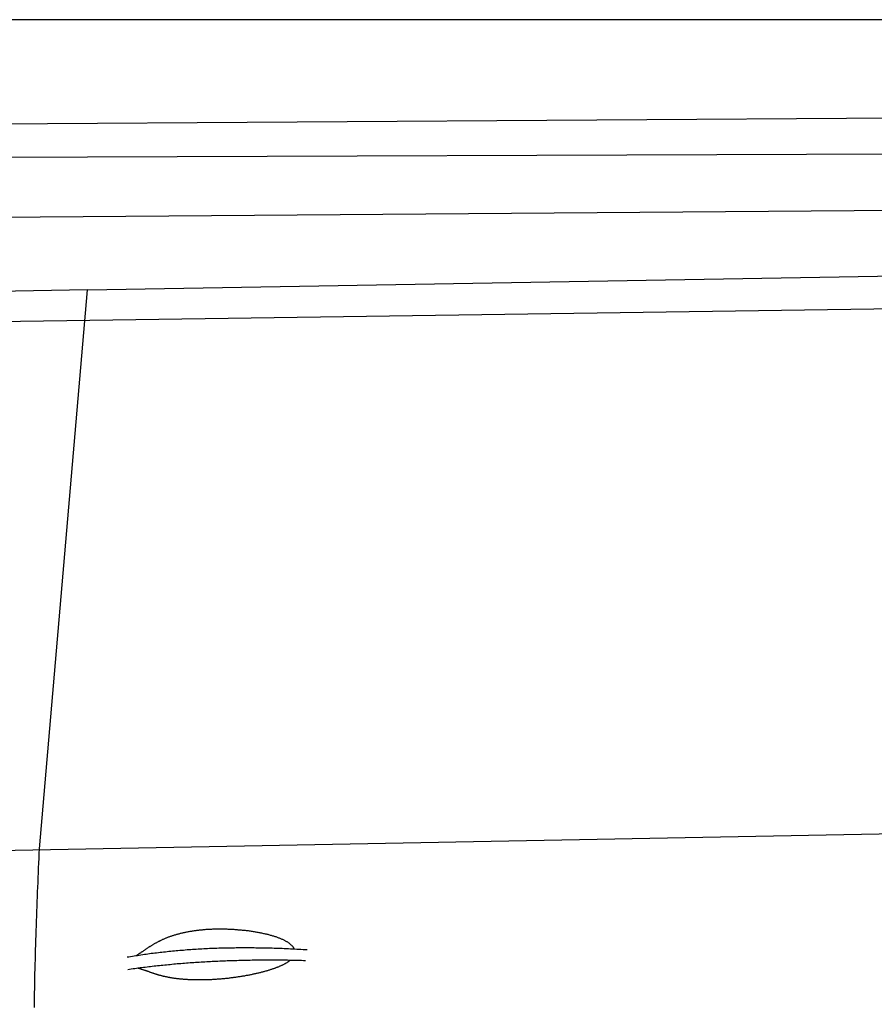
# Model space of a CAD drawing. Extents: x 1073 to 6773, y 5641 to 12616.
# Tile 48 of 69: x 3625 to 4585, y 11511 to 12616. Entities that reach past the tile are written whole.
import ezdxf

# ---------------------------------------------------------------- set-up
doc = ezdxf.new("R2010")
doc.units = 0
doc.layers.get('0').update_dxf_attribs({"linetype": 'CONTINUOUS'})
doc.layers.add('CAR', color=10, linetype='CONTINUOUS')

msp = doc.modelspace()

# ---------------------------------------------------------------- linework, layer by layer
msp.add_line((5822.8, 12615.9), (2672.8, 12615.9))
at = {"layer": 'CAR'}
for p, q in [((3346.9, 12497.3), (5548.1, 12511.9)), ((3310.5, 12460.8), (5737, 12469)), ((2849.5, 12388.5), (5748, 12411.1)), ((3701.1, 12312.6), (4744.3, 12330.7)), ((3701.1, 12312.6), (2929.9, 12298.2)), ((3647.3, 11685.5), (3701.1, 12312.6)), ((3572.3, 12276.7), (5355.3, 12302.4)), ((3545.3, 11682.6), (5607.2, 11720.9))]:
    msp.add_line(p, q, dxfattribs=at)
for points in [[(3641.7, 11507.3, 0), (3641.8, 11512.7, 0), (3641.8, 11518.1, 0), (3641.9, 11523.5, 0), (3642, 11528.9, 0), (3642.1, 11534.3, 0), (3642.2, 11539.7, 0), (3642.3, 11545.1, 0), (3642.5, 11550.5, 0), (3642.6, 11555.9, 0), (3642.7, 11561.3, 0), (3642.9, 11566.7, 0), (3643, 11572.1, 0), (3643.2, 11577.5, 0), (3643.3, 11582.9, 0), (3643.5, 11588.3, 0), (3643.7, 11593.7, 0), (3643.9, 11599.1, 0), (3644.1, 11604.5, 0), (3644.2, 11609.9, 0), (3644.4, 11615.3, 0), (3644.7, 11620.7, 0), (3644.9, 11626.1, 0), (3645.1, 11631.5, 0), (3645.3, 11636.9, 0), (3645.5, 11642.3, 0), (3645.7, 11647.7, 0), (3645.9, 11653.1, 0), (3646.2, 11658.5, 0), (3646.4, 11663.9, 0), (3646.6, 11669.3, 0), (3646.9, 11674.7, 0), (3647.1, 11680.1, 0), (3647.3, 11685.5, 0)], [(3756.3, 11565.7, 0), (3756.8, 11566, 0), (3757.3, 11566.4, 0), (3757.9, 11566.7, 0), (3758.4, 11567.1, 0), (3758.9, 11567.4, 0), (3759.4, 11567.8, 0), (3759.9, 11568.1, 0), (3760.4, 11568.5, 0), (3761, 11568.8, 0), (3761.5, 11569.2, 0), (3762, 11569.6, 0), (3762.5, 11569.9, 0), (3763, 11570.3, 0), (3763.6, 11570.6, 0), (3764.1, 11571, 0), (3764.6, 11571.3, 0), (3765.1, 11571.7, 0), (3765.6, 11572.1, 0), (3766.2, 11572.4, 0), (3766.7, 11572.8, 0), (3767.2, 11573.1, 0), (3767.8, 11573.5, 0), (3768.3, 11573.8, 0), (3768.8, 11574.2, 0), (3769.4, 11574.5, 0), (3769.9, 11574.9, 0), (3770.4, 11575.2, 0), (3771, 11575.6, 0), (3771.5, 11575.9, 0), (3772.1, 11576.3, 0), (3772.6, 11576.6, 0), (3773.2, 11577, 0), (3773.8, 11577.3, 0), (3774.3, 11577.6, 0), (3774.9, 11578, 0), (3775.5, 11578.3, 0), (3776.1, 11578.7, 0), (3776.6, 11579, 0), (3777.2, 11579.3, 0), (3777.8, 11579.7, 0), (3778.4, 11580, 0), (3779, 11580.3, 0), (3779.6, 11580.7, 0), (3780.2, 11581, 0), (3780.9, 11581.3, 0), (3781.5, 11581.6, 0), (3782.1, 11581.9, 0), (3782.8, 11582.3, 0), (3783.4, 11582.6, 0), (3784, 11582.9, 0), (3784.7, 11583.2, 0), (3785.3, 11583.5, 0), (3786, 11583.8, 0), (3786.7, 11584.1, 0), (3787.3, 11584.4, 0), (3788, 11584.7, 0), (3788.7, 11585, 0), (3789.4, 11585.3, 0), (3790.1, 11585.6, 0), (3790.8, 11585.8, 0), (3791.6, 11586.1, 0), (3792.3, 11586.4, 0), (3793, 11586.7, 0), (3793.7, 11586.9, 0), (3794.5, 11587.2, 0), (3795.2, 11587.5, 0), (3796, 11587.7, 0), (3796.8, 11588, 0), (3797.5, 11588.2, 0), (3798.3, 11588.5, 0), (3799.1, 11588.7, 0), (3799.9, 11589, 0), (3800.7, 11589.2, 0), (3801.5, 11589.5, 0), (3802.3, 11589.7, 0), (3803.1, 11589.9, 0), (3804, 11590.1, 0), (3804.8, 11590.4, 0), (3805.7, 11590.6, 0), (3806.5, 11590.8, 0), (3807.4, 11591, 0), (3808.2, 11591.2, 0), (3809.1, 11591.4, 0), (3810, 11591.6, 0), (3810.9, 11591.8, 0), (3811.8, 11592, 0), (3812.7, 11592.1, 0), (3813.6, 11592.3, 0), (3814.5, 11592.5, 0), (3815.4, 11592.7, 0), (3816.4, 11592.8, 0), (3817.3, 11593, 0), (3818.3, 11593.1, 0), (3819.2, 11593.3, 0), (3820.2, 11593.4, 0), (3821.2, 11593.6, 0), (3822.1, 11593.7, 0), (3823.1, 11593.8, 0), (3824.1, 11594, 0), (3825.1, 11594.1, 0), (3826.1, 11594.2, 0), (3827.1, 11594.3, 0), (3828.1, 11594.4, 0), (3829.2, 11594.5, 0), (3830.2, 11594.6, 0), (3831.2, 11594.7, 0), (3832.3, 11594.8, 0), (3833.3, 11594.9, 0), (3834.4, 11595, 0), (3835.4, 11595, 0), (3836.5, 11595.1, 0), (3837.6, 11595.2, 0), (3838.7, 11595.2, 0), (3839.7, 11595.3, 0), (3840.8, 11595.3, 0), (3841.9, 11595.4, 0), (3843, 11595.4, 0), (3844.1, 11595.4, 0), (3845.2, 11595.4, 0), (3846.3, 11595.5, 0), (3847.4, 11595.5, 0), (3848.6, 11595.5, 0), (3849.7, 11595.5, 0), (3850.8, 11595.5, 0), (3851.9, 11595.5, 0), (3853.1, 11595.5, 0), (3854.2, 11595.4, 0), (3855.3, 11595.4, 0), (3856.5, 11595.4, 0), (3857.6, 11595.4, 0), (3858.7, 11595.3, 0), (3859.9, 11595.3, 0), (3861, 11595.2, 0), (3862.2, 11595.2, 0), (3863.3, 11595.1, 0), (3864.5, 11595.1, 0), (3865.6, 11595, 0), (3866.8, 11594.9, 0), (3867.9, 11594.8, 0), (3869.1, 11594.7, 0), (3870.2, 11594.6, 0), (3871.3, 11594.6, 0), (3872.5, 11594.5, 0), (3873.6, 11594.3, 0), (3874.8, 11594.2, 0), (3875.9, 11594.1, 0), (3877.1, 11594, 0), (3878.2, 11593.9, 0), (3879.3, 11593.7, 0), (3880.4, 11593.6, 0), (3881.6, 11593.5, 0), (3882.7, 11593.3, 0), (3883.8, 11593.2, 0), (3884.9, 11593, 0), (3886, 11592.8, 0), (3887.1, 11592.7, 0), (3888.2, 11592.5, 0), (3889.3, 11592.3, 0), (3890.3, 11592.1, 0), (3891.4, 11592, 0), (3892.5, 11591.8, 0), (3893.5, 11591.6, 0), (3894.6, 11591.4, 0), (3895.6, 11591.2, 0), (3896.6, 11591, 0), (3897.7, 11590.7, 0), (3898.7, 11590.5, 0), (3899.7, 11590.3, 0), (3900.7, 11590.1, 0), (3901.7, 11589.8, 0), (3902.6, 11589.6, 0), (3903.6, 11589.4, 0), (3904.5, 11589.1, 0), (3905.5, 11588.9, 0), (3906.4, 11588.6, 0), (3907.3, 11588.4, 0), (3908.2, 11588.1, 0), (3909.1, 11587.8, 0), (3910, 11587.6, 0), (3910.9, 11587.3, 0), (3911.7, 11587, 0), (3912.6, 11586.8, 0), (3913.4, 11586.5, 0), (3914.2, 11586.2, 0), (3915, 11585.9, 0), (3915.8, 11585.6, 0), (3916.5, 11585.3, 0), (3917.3, 11585, 0), (3918, 11584.7, 0), (3918.8, 11584.4, 0), (3919.4, 11584.1, 0), (3920.1, 11583.8, 0), (3920.8, 11583.5, 0), (3921.5, 11583.2, 0), (3922.1, 11582.8, 0), (3922.7, 11582.5, 0), (3923.3, 11582.2, 0), (3923.9, 11581.9, 0), (3924.5, 11581.5, 0), (3925.1, 11581.2, 0), (3925.6, 11580.9, 0), (3926.1, 11580.5, 0), (3926.6, 11580.2, 0), (3927.1, 11579.8, 0), (3927.6, 11579.5, 0), (3928.1, 11579.1, 0), (3928.5, 11578.8, 0), (3928.9, 11578.4, 0), (3929.3, 11578.1, 0), (3929.7, 11577.7, 0), (3930.1, 11577.4, 0), (3930.4, 11577, 0), (3930.8, 11576.7, 0), (3931.1, 11576.3, 0), (3931.4, 11576, 0), (3931.6, 11575.6, 0), (3931.9, 11575.2, 0), (3932.2, 11574.9, 0), (3932.4, 11574.5, 0), (3932.6, 11574.1, 0), (3932.8, 11573.8, 0), (3933, 11573.4, 0), (3933.1, 11573, 0)], [(3745.9, 11564, 0), (3747.8, 11564.3, 0), (3749.7, 11564.6, 0), (3751.6, 11564.9, 0), (3753.5, 11565.2, 0), (3755.4, 11565.5, 0), (3757.4, 11565.8, 0), (3759.3, 11566.1, 0), (3761.2, 11566.4, 0), (3763.2, 11566.7, 0), (3765.1, 11567, 0), (3767, 11567.3, 0), (3769, 11567.5, 0), (3770.9, 11567.8, 0), (3772.9, 11568.1, 0), (3774.8, 11568.3, 0), (3776.8, 11568.6, 0), (3778.8, 11568.8, 0), (3780.8, 11569, 0), (3782.7, 11569.3, 0), (3784.7, 11569.5, 0), (3786.7, 11569.7, 0), (3788.7, 11569.9, 0), (3790.7, 11570.2, 0), (3792.7, 11570.4, 0), (3794.7, 11570.6, 0), (3796.7, 11570.8, 0), (3798.8, 11571, 0), (3800.8, 11571.1, 0), (3802.8, 11571.3, 0), (3804.8, 11571.5, 0), (3806.9, 11571.7, 0), (3808.9, 11571.8, 0), (3811, 11572, 0), (3813, 11572.2, 0), (3815.1, 11572.3, 0), (3817.2, 11572.5, 0), (3819.2, 11572.6, 0), (3821.3, 11572.7, 0), (3823.4, 11572.9, 0), (3825.5, 11573, 0), (3827.6, 11573.1, 0), (3829.7, 11573.2, 0), (3831.8, 11573.4, 0), (3833.9, 11573.5, 0), (3836, 11573.6, 0), (3838.1, 11573.7, 0), (3840.2, 11573.7, 0), (3842.3, 11573.8, 0), (3844.5, 11573.9, 0), (3846.6, 11574, 0), (3848.8, 11574.1, 0), (3850.9, 11574.1, 0), (3853.1, 11574.2, 0), (3855.2, 11574.2, 0), (3857.4, 11574.3, 0), (3859.5, 11574.3, 0), (3861.7, 11574.4, 0), (3863.9, 11574.4, 0), (3866.1, 11574.4, 0), (3868.2, 11574.5, 0), (3870.4, 11574.5, 0), (3872.6, 11574.5, 0), (3874.8, 11574.5, 0), (3877, 11574.5, 0), (3879.2, 11574.5, 0), (3881.5, 11574.5, 0), (3883.7, 11574.5, 0), (3885.9, 11574.5, 0), (3888.2, 11574.5, 0), (3890.4, 11574.4, 0), (3892.6, 11574.4, 0), (3894.9, 11574.4, 0), (3897.1, 11574.3, 0), (3899.4, 11574.3, 0), (3901.6, 11574.2, 0), (3903.9, 11574.2, 0), (3906.2, 11574.1, 0), (3908.4, 11574.1, 0), (3910.7, 11574, 0), (3913, 11573.9, 0), (3915.3, 11573.8, 0), (3917.6, 11573.7, 0), (3919.9, 11573.7, 0), (3922.2, 11573.6, 0), (3924.5, 11573.5, 0), (3926.8, 11573.4, 0), (3929.2, 11573.2, 0), (3931.5, 11573.1, 0), (3933.8, 11573, 0), (3936.2, 11572.9, 0), (3938.5, 11572.7, 0), (3940.8, 11572.6, 0), (3943.2, 11572.5, 0), (3945.6, 11572.3, 0), (3947.9, 11572.2, 0)], [(3746.5, 11550.1, 0), (3748.5, 11550.4, 0), (3750.4, 11550.7, 0), (3752.4, 11551, 0), (3754.3, 11551.2, 0), (3756.3, 11551.5, 0), (3758.2, 11551.7, 0), (3760.2, 11552, 0), (3762.1, 11552.2, 0), (3764.1, 11552.5, 0), (3766.1, 11552.7, 0), (3768.1, 11553, 0), (3770, 11553.2, 0), (3772, 11553.4, 0), (3774, 11553.7, 0), (3776, 11553.9, 0), (3778, 11554.1, 0), (3780, 11554.3, 0), (3782, 11554.5, 0), (3784, 11554.7, 0), (3786, 11554.9, 0), (3788, 11555.1, 0), (3790, 11555.3, 0), (3792, 11555.5, 0), (3794, 11555.7, 0), (3796, 11555.9, 0), (3798.1, 11556.1, 0), (3800.1, 11556.3, 0), (3802.1, 11556.5, 0), (3804.1, 11556.6, 0), (3806.2, 11556.8, 0), (3808.2, 11557, 0), (3810.3, 11557.1, 0), (3812.3, 11557.3, 0), (3814.4, 11557.4, 0), (3816.4, 11557.6, 0), (3818.5, 11557.7, 0), (3820.5, 11557.9, 0), (3822.6, 11558, 0), (3824.7, 11558.2, 0), (3826.7, 11558.3, 0), (3828.8, 11558.4, 0), (3830.9, 11558.5, 0), (3833, 11558.7, 0), (3835.1, 11558.8, 0), (3837.2, 11558.9, 0), (3839.2, 11559, 0), (3841.3, 11559.1, 0), (3843.4, 11559.2, 0), (3845.5, 11559.3, 0), (3847.6, 11559.4, 0), (3849.8, 11559.5, 0), (3851.9, 11559.6, 0), (3854, 11559.7, 0), (3856.1, 11559.8, 0), (3858.2, 11559.9, 0), (3860.3, 11559.9, 0), (3862.5, 11560, 0), (3864.6, 11560.1, 0), (3866.7, 11560.2, 0), (3868.9, 11560.2, 0), (3871, 11560.3, 0), (3873.2, 11560.3, 0), (3875.3, 11560.4, 0), (3877.5, 11560.4, 0), (3879.6, 11560.5, 0), (3881.8, 11560.5, 0), (3883.9, 11560.5, 0), (3886.1, 11560.6, 0), (3888.3, 11560.6, 0), (3890.5, 11560.6, 0), (3892.6, 11560.7, 0), (3894.8, 11560.7, 0), (3897, 11560.7, 0), (3899.2, 11560.7, 0), (3901.4, 11560.7, 0), (3903.6, 11560.7, 0), (3905.8, 11560.7, 0), (3908, 11560.7, 0), (3910.2, 11560.7, 0), (3912.4, 11560.7, 0), (3914.6, 11560.7, 0), (3916.8, 11560.7, 0), (3919, 11560.7, 0), (3921.2, 11560.6, 0), (3923.5, 11560.6, 0), (3925.7, 11560.6, 0), (3927.9, 11560.5, 0), (3930.2, 11560.5, 0), (3932.4, 11560.5, 0), (3934.6, 11560.4, 0), (3936.9, 11560.4, 0), (3939.1, 11560.3, 0), (3941.4, 11560.3, 0), (3943.6, 11560.2, 0), (3945.9, 11560.1, 0)], [(3929, 11560.5, 0), (3928.7, 11560.2, 0), (3928.4, 11560, 0), (3928, 11559.7, 0), (3927.7, 11559.4, 0), (3927.3, 11559.1, 0), (3926.9, 11558.8, 0), (3926.5, 11558.6, 0), (3926.2, 11558.3, 0), (3925.7, 11558, 0), (3925.3, 11557.7, 0), (3924.9, 11557.5, 0), (3924.4, 11557.2, 0), (3924, 11556.9, 0), (3923.5, 11556.7, 0), (3923.1, 11556.4, 0), (3922.6, 11556.1, 0), (3922.1, 11555.9, 0), (3921.6, 11555.6, 0), (3921.1, 11555.3, 0), (3920.5, 11555.1, 0), (3920, 11554.8, 0), (3919.4, 11554.5, 0), (3918.9, 11554.3, 0), (3918.3, 11554, 0), (3917.7, 11553.8, 0), (3917.2, 11553.5, 0), (3916.6, 11553.2, 0), (3915.9, 11553, 0), (3915.3, 11552.7, 0), (3914.7, 11552.5, 0), (3914.1, 11552.2, 0), (3913.4, 11552, 0), (3912.8, 11551.7, 0), (3912.1, 11551.5, 0), (3911.4, 11551.2, 0), (3910.7, 11551, 0), (3910, 11550.7, 0), (3909.3, 11550.5, 0), (3908.6, 11550.2, 0), (3907.9, 11550, 0), (3907.1, 11549.8, 0), (3906.4, 11549.5, 0), (3905.6, 11549.3, 0), (3904.8, 11549, 0), (3904.1, 11548.8, 0), (3903.3, 11548.6, 0), (3902.5, 11548.3, 0), (3901.7, 11548.1, 0), (3900.9, 11547.9, 0), (3900.1, 11547.7, 0), (3899.3, 11547.4, 0), (3898.4, 11547.2, 0), (3897.6, 11547, 0), (3896.7, 11546.8, 0), (3895.9, 11546.5, 0), (3895, 11546.3, 0), (3894.2, 11546.1, 0), (3893.3, 11545.9, 0), (3892.4, 11545.7, 0), (3891.5, 11545.5, 0), (3890.6, 11545.3, 0), (3889.7, 11545.1, 0), (3888.8, 11544.9, 0), (3887.9, 11544.7, 0), (3886.9, 11544.5, 0), (3886, 11544.3, 0), (3885.1, 11544.1, 0), (3884.1, 11543.9, 0), (3883.2, 11543.7, 0), (3882.2, 11543.5, 0), (3881.3, 11543.3, 0), (3880.3, 11543.1, 0), (3879.3, 11543, 0), (3878.3, 11542.8, 0), (3877.4, 11542.6, 0), (3876.4, 11542.5, 0), (3875.4, 11542.3, 0), (3874.4, 11542.1, 0), (3873.4, 11542, 0), (3872.4, 11541.8, 0), (3871.4, 11541.7, 0), (3870.4, 11541.5, 0), (3869.4, 11541.4, 0), (3868.4, 11541.2, 0), (3867.4, 11541.1, 0), (3866.3, 11540.9, 0), (3865.3, 11540.8, 0), (3864.3, 11540.7, 0), (3863.3, 11540.5, 0), (3862.2, 11540.4, 0), (3861.2, 11540.3, 0), (3860.2, 11540.2, 0), (3859.2, 11540, 0), (3858.1, 11539.9, 0), (3857.1, 11539.8, 0), (3856.1, 11539.7, 0), (3855, 11539.6, 0), (3854, 11539.5, 0), (3852.9, 11539.4, 0), (3851.9, 11539.3, 0), (3850.9, 11539.2, 0), (3849.8, 11539.1, 0), (3848.8, 11539.1, 0), (3847.8, 11539, 0), (3846.7, 11538.9, 0), (3845.7, 11538.8, 0), (3844.7, 11538.8, 0), (3843.6, 11538.7, 0), (3842.6, 11538.7, 0), (3841.6, 11538.6, 0), (3840.6, 11538.5, 0), (3839.6, 11538.5, 0), (3838.5, 11538.5, 0), (3837.5, 11538.4, 0), (3836.5, 11538.4, 0), (3835.5, 11538.3, 0), (3834.5, 11538.3, 0), (3833.5, 11538.3, 0), (3832.5, 11538.3, 0), (3831.5, 11538.2, 0), (3830.5, 11538.2, 0), (3829.5, 11538.2, 0), (3828.5, 11538.2, 0), (3827.6, 11538.2, 0), (3826.6, 11538.2, 0), (3825.6, 11538.2, 0), (3824.7, 11538.2, 0), (3823.7, 11538.2, 0), (3822.7, 11538.2, 0), (3821.8, 11538.2, 0), (3820.8, 11538.3, 0), (3819.9, 11538.3, 0), (3819, 11538.3, 0), (3818.1, 11538.3, 0), (3817.1, 11538.4, 0), (3816.2, 11538.4, 0), (3815.3, 11538.5, 0), (3814.4, 11538.5, 0), (3813.5, 11538.6, 0), (3812.6, 11538.6, 0), (3811.8, 11538.7, 0), (3810.9, 11538.7, 0), (3810, 11538.8, 0), (3809.2, 11538.8, 0), (3808.3, 11538.9, 0), (3807.5, 11539, 0), (3806.6, 11539.1, 0), (3805.8, 11539.1, 0), (3805, 11539.2, 0), (3804.1, 11539.3, 0), (3803.3, 11539.4, 0), (3802.5, 11539.5, 0), (3801.7, 11539.6, 0), (3800.9, 11539.7, 0), (3800.2, 11539.8, 0), (3799.4, 11539.9, 0), (3798.6, 11540, 0), (3797.9, 11540.1, 0), (3797.1, 11540.2, 0), (3796.4, 11540.3, 0), (3795.6, 11540.4, 0), (3794.9, 11540.6, 0), (3794.2, 11540.7, 0), (3793.5, 11540.8, 0), (3792.8, 11540.9, 0), (3792.1, 11541.1, 0), (3791.4, 11541.2, 0), (3790.7, 11541.3, 0), (3790, 11541.5, 0), (3789.3, 11541.6, 0), (3788.7, 11541.8, 0), (3788, 11541.9, 0), (3787.3, 11542.1, 0), (3786.7, 11542.2, 0), (3786.1, 11542.4, 0), (3785.4, 11542.5, 0), (3784.8, 11542.7, 0), (3784.2, 11542.8, 0), (3783.5, 11543, 0), (3782.9, 11543.2, 0), (3782.3, 11543.3, 0), (3781.7, 11543.5, 0), (3781.1, 11543.7, 0), (3780.5, 11543.9, 0), (3779.9, 11544, 0), (3779.3, 11544.2, 0), (3778.8, 11544.4, 0), (3778.2, 11544.6, 0), (3777.6, 11544.7, 0), (3777, 11544.9, 0), (3776.5, 11545.1, 0), (3775.9, 11545.3, 0), (3775.3, 11545.5, 0), (3774.8, 11545.7, 0), (3774.2, 11545.9, 0), (3773.6, 11546.1, 0), (3773.1, 11546.3, 0), (3772.5, 11546.5, 0), (3771.9, 11546.7, 0), (3771.4, 11546.9, 0), (3770.8, 11547, 0), (3770.3, 11547.3, 0), (3769.7, 11547.5, 0), (3769.1, 11547.7, 0), (3768.6, 11547.9, 0), (3768, 11548.1, 0), (3767.4, 11548.3, 0), (3766.8, 11548.5, 0), (3766.2, 11548.7, 0), (3765.6, 11548.9, 0), (3765, 11549.1, 0), (3764.4, 11549.3, 0), (3763.8, 11549.5, 0), (3763.2, 11549.7, 0), (3762.6, 11549.9, 0), (3761.9, 11550.1, 0), (3761.3, 11550.3, 0), (3760.6, 11550.6, 0), (3760, 11550.8, 0), (3759.3, 11551, 0), (3758.6, 11551.2, 0), (3757.9, 11551.4, 0), (3757.2, 11551.6, 0)]]:
    msp.add_polyline3d(points, dxfattribs=at)

doc.saveas('drawing.dxf')
